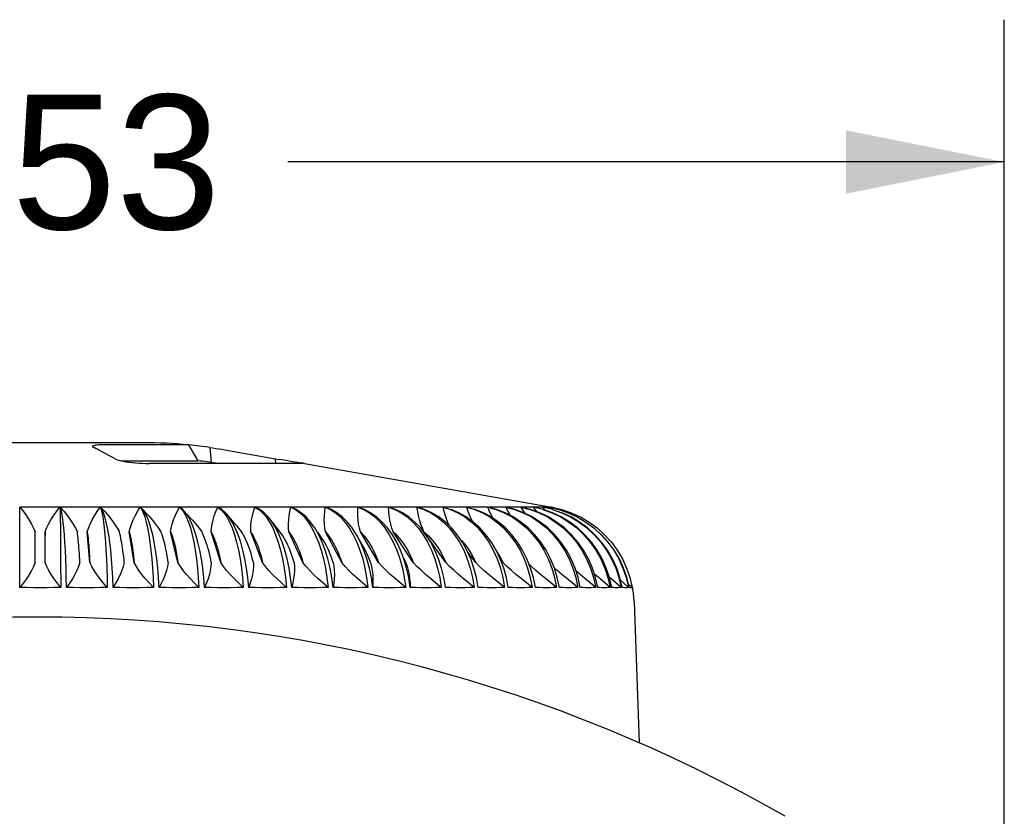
# Model space of a CAD drawing. Header units: inches. Extents: x 0 to 13.8, y 0 to 10.6.
# Tile 4 of 27: x 5.273 to 6.051, y 2.342 to 2.972. Entities that reach past the tile are written whole.
import ezdxf

# ---------------------------------------------------------------- set-up
doc = ezdxf.new("R2010")
doc.units = ezdxf.units.IN
doc.header["$LTSCALE"] = 0.75625
doc.header["$MEASUREMENT"] = 0
doc.layers.get('0').update_dxf_attribs({"linetype": 'CONTINUOUS'})
doc.styles.get("Standard").update_dxf_attribs({"font": 'arial.ttf'})
doc.dimstyles.new('DIMSTYLE_1', dxfattribs={"dimtxt": 0.10625, "dimasz": 0.125, "dimexe": 0.09, "dimexo": 0.07, "dimgap": 0.0425, "dimtad": 0, "dimtih": 1, "dimtoh": 1, "dimzin": 4, "dimdsep": 46, "dimtxsty": 'Standard', "dimblk": '_FILLED', "dimblk1": '_FILLED', "dimblk2": '_FILLED', "dimcen": 0.09, "dimazin": 1, "dimtfac": 1, "dimtofl": 0, "dimtmove": 0, "dimatfit": 3, "dimldrblk": '_FILLED', "dimfxl": 0, "dimtolj": 1, "dimtzin": 4, "dimarcsym": 0})

# ---------------------------------------------------------------- blocks, each defined once
blk = doc.blocks.new('_FILLED')
at = {"color": 0, "linetype": 'ByBlock'}
blk.add_solid([(0, 0), (-1, 0.2), (-1, -0.2)], dxfattribs=at)
blk = doc.blocks.new('*D3')
at = {"color": 2, "linetype": 'Continuous'}
for p, q in [((4.52413, 2.30151), (4.52413, 2.97161)), ((6.05131, 2.28456), (6.05131, 2.97161)), ((4.52413, 2.85911), (5.09023, 2.85911)), ((6.05131, 2.85911), (5.48521, 2.85911))]:
    blk.add_line(p, q, dxfattribs=at)
at = {"color": 2, "linetype": 'Continuous', "xscale": 0.125, "yscale": 0.125, "zscale": 0.125, "rotation": 180}
blk.add_blockref('_FILLED', (4.52413, 2.85911), dxfattribs=at)
at = {"color": 2, "linetype": 'Continuous', "xscale": 0.125, "yscale": 0.125, "zscale": 0.125}
blk.add_blockref('_FILLED', (6.05131, 2.85911), dxfattribs=at)
at = {"color": 2, "linetype": 'Continuous', "insert": (5.28772, 2.91223), "char_height": 0.10625, "width": 0.2887314, "attachment_point": 2, "line_spacing_factor": 0.9}
blk.add_mtext('1.53', dxfattribs=at)

msp = doc.modelspace()

# ---------------------------------------------------------------- linework, layer by layer
at = {"color": 7, "linetype": 'Continuous'}
for p, q in [((5.37139, 2.63713), (5.20406, 2.63713)), ((5.34872, 2.62447), (5.33655, 2.63115)), ((5.40682, 2.63553), (5.34158, 2.63553)), ((5.40699, 2.63551), (5.40681, 2.63553)), ((5.40682, 2.63553), (5.4141, 2.62292)), ((5.41127, 2.63503), (5.40699, 2.63551)), ((5.4235, 2.63345), (5.42455, 2.6215)), ((5.43558, 2.63157), (5.47835, 2.62396)), ((5.3535, 2.62292), (5.4141, 2.62292)), ((5.47577, 2.62082), (5.47545, 2.62447)), ((5.4838, 2.62302), (5.47835, 2.62396)), ((5.48876, 2.62221), (5.4838, 2.62302)), ((5.49293, 2.62155), (5.48876, 2.62221)), ((5.49835, 2.62082), (5.37558, 2.62082)), ((5.49599, 2.62109), (5.49293, 2.62155)), ((5.49705, 2.62094), (5.49599, 2.62109)), ((5.49835, 2.62082), (5.69385, 2.58635)), ((5.27352, 2.58188), (5.27355, 2.58628)), ((5.29327, 2.58635), (5.28549, 2.58635)), ((5.29719, 2.58632), (5.29327, 2.58635)), ((5.32512, 2.58635), (5.31737, 2.58635)), ((5.32902, 2.58632), (5.32512, 2.58635)), ((5.35673, 2.58635), (5.34905, 2.58635)), ((5.3606, 2.58632), (5.35673, 2.58635)), ((5.36642, 2.58279), (5.36853, 2.58628)), ((5.36853, 2.58628), (5.36982, 2.58447)), ((5.36983, 2.58532), (5.36878, 2.58628)), ((5.36982, 2.58447), (5.37107, 2.58188)), ((5.37263, 2.58238), (5.37082, 2.58428)), ((5.38792, 2.58635), (5.38037, 2.58635)), ((5.39173, 2.58632), (5.38792, 2.58635)), ((5.39954, 2.58628), (5.40142, 2.58447)), ((5.40216, 2.58447), (5.39978, 2.58628)), ((5.40142, 2.58447), (5.40326, 2.58188)), ((5.40318, 2.58343), (5.40216, 2.58447)), ((5.40891, 2.57712), (5.40318, 2.58343)), ((5.41849, 2.58635), (5.4111, 2.58635)), ((5.42222, 2.58632), (5.41849, 2.58635)), ((5.42986, 2.58628), (5.43233, 2.58447)), ((5.43304, 2.58447), (5.4301, 2.58628)), ((5.43233, 2.58447), (5.43472, 2.58188)), ((5.44826, 2.58635), (5.44108, 2.58635)), ((5.45188, 2.58632), (5.44826, 2.58635)), ((5.4593, 2.58628), (5.46234, 2.58447)), ((5.47703, 2.58635), (5.47012, 2.58635)), ((5.48053, 2.58632), (5.47703, 2.58635)), ((5.48768, 2.58628), (5.49127, 2.58447)), ((5.50464, 2.58635), (5.49803, 2.58635)), ((5.51437, 2.58284), (5.51483, 2.58628)), ((5.53091, 2.58635), (5.52464, 2.58635)), ((5.55568, 2.58635), (5.54979, 2.58635)), ((5.57043, 2.58447), (5.56496, 2.58628)), ((5.5788, 2.58635), (5.57332, 2.58635)), ((5.59331, 2.58447), (5.58743, 2.58628)), ((5.60013, 2.58635), (5.5951, 2.58635)), ((5.61953, 2.58635), (5.61498, 2.58635)), ((5.63688, 2.58635), (5.63284, 2.58635)), ((5.65015, 2.58447), (5.64326, 2.58628)), ((5.65208, 2.58635), (5.64858, 2.58635)), ((5.66478, 2.58447), (5.65762, 2.58628)), ((5.66503, 2.58635), (5.66208, 2.58635)), ((5.67707, 2.58447), (5.66971, 2.58628)), ((5.68192, 2.58271), (5.67937, 2.58628)), ((5.68697, 2.58447), (5.67944, 2.58628)), ((5.68271, 2.58635), (5.68211, 2.58635)), ((5.6839, 2.58635), (5.68271, 2.58635)), ((5.68861, 2.58389), (5.6867, 2.58628)), ((5.6944, 2.58447), (5.68675, 2.58628)), ((5.6891, 2.58635), (5.6885, 2.58635)), ((5.68969, 2.58635), (5.6891, 2.58635)), ((5.69283, 2.58484), (5.69158, 2.58628)), ((5.69262, 2.58635), (5.69252, 2.58635)), ((5.69281, 2.58635), (5.69272, 2.58635)), ((5.693, 2.58635), (5.69291, 2.58635)), ((5.69317, 2.58633), (5.693, 2.58635)), ((5.69463, 2.58557), (5.69396, 2.58628)), ((5.69425, 2.58447), (5.70183, 2.58188)), ((5.2735, 2.52281), (5.27352, 2.58188)), ((5.30544, 2.57855), (5.30556, 2.5698)), ((5.40326, 2.58188), (5.40501, 2.57855)), ((5.43472, 2.58188), (5.43702, 2.57855)), ((5.44449, 2.57189), (5.43695, 2.58071)), ((5.43702, 2.57855), (5.4392, 2.57451)), ((5.46812, 2.57855), (5.4708, 2.57451)), ((5.47918, 2.56654), (5.47105, 2.5769)), ((5.30556, 2.5698), (5.30574, 2.54531)), ((5.50126, 2.57451), (5.50422, 2.5698)), ((5.50422, 2.5698), (5.50694, 2.56447)), ((5.59439, 2.56447), (5.59022, 2.5698)), ((5.61909, 2.56447), (5.6146, 2.5698)), ((5.6622, 2.56447), (5.65717, 2.5698)), ((5.72696, 2.56979), (5.7328, 2.56446)), ((5.72964, 2.5698), (5.73553, 2.56447)), ((5.28563, 2.54242), (5.28553, 2.56665)), ((5.2935, 2.54242), (5.2934, 2.56665)), ((5.2934, 2.56665), (5.29342, 2.56354)), ((5.32879, 2.54242), (5.32679, 2.56665)), ((5.36383, 2.54242), (5.35994, 2.56665)), ((5.3984, 2.54242), (5.39264, 2.56665)), ((5.43228, 2.54242), (5.4247, 2.56665)), ((5.46528, 2.54242), (5.45591, 2.56665)), ((5.48022, 2.56515), (5.47918, 2.56654)), ((5.49718, 2.54242), (5.48609, 2.56665)), ((5.52779, 2.54242), (5.51504, 2.56665)), ((5.53693, 2.56447), (5.53976, 2.55857)), ((5.54462, 2.55563), (5.5395, 2.56446)), ((5.55691, 2.54242), (5.54259, 2.56665)), ((5.58438, 2.54242), (5.56857, 2.56665)), ((5.56857, 2.56665), (5.57018, 2.56515)), ((5.59282, 2.56665), (5.59457, 2.56515)), ((5.59457, 2.56515), (5.59627, 2.56354)), ((5.61002, 2.54242), (5.59458, 2.56418)), ((5.73314, 2.56447), (5.73026, 2.56708)), ((5.57137, 2.55216), (5.57377, 2.54531)), ((5.30574, 2.54531), (5.30579, 2.52281)), ((5.63368, 2.54242), (5.62737, 2.55069)), ((5.6552, 2.54242), (5.65334, 2.54471)), ((5.75547, 2.53056), (5.75728, 2.52281)), ((5.6098, 2.52281), (5.60928, 2.52637)), ((5.75728, 2.52281), (5.75419, 2.52573)), ((5.75744, 2.52281), (5.7573, 2.52338)), ((5.75886, 2.51155), (5.76276, 2.39992))]:
    msp.add_line(p, q, dxfattribs=at)
for points in [[(5.34158, 2.63553), (5.33951, 2.63552), (5.33766, 2.63547), (5.33601, 2.6354), (5.33458, 2.6353), (5.33336, 2.63518), (5.33237, 2.63502), (5.33159, 2.63483), (5.33106, 2.63461), (5.33081, 2.63437), (5.33085, 2.63411)], [(5.33085, 2.63411), (5.33119, 2.6338), (5.33184, 2.63345)], [(5.33655, 2.63115), (5.33577, 2.63157), (5.33499, 2.63198), (5.33421, 2.63237), (5.33342, 2.63274), (5.33263, 2.6331), (5.33184, 2.63345)], [(5.4235, 2.63345), (5.42052, 2.63386), (5.41781, 2.63422), (5.41536, 2.63453), (5.41127, 2.63503)], [(5.4235, 2.63345), (5.42592, 2.63311), (5.42834, 2.63275), (5.43075, 2.63237), (5.43317, 2.63198), (5.43558, 2.63157)], [(5.34872, 2.62447), (5.34988, 2.62396), (5.35131, 2.62348), (5.35304, 2.62302), (5.35505, 2.6226), (5.35732, 2.6222), (5.35977, 2.62185), (5.36232, 2.62154), (5.36496, 2.62129), (5.36767, 2.62109), (5.37038, 2.62094), (5.37301, 2.62085), (5.37558, 2.62082)], [(5.27761, 2.58632), (5.27559, 2.58631), (5.27355, 2.58628)], [(5.27355, 2.58628), (5.27632, 2.58273), (5.27876, 2.5793), (5.28089, 2.576), (5.28272, 2.5728), (5.28426, 2.56968), (5.28553, 2.56665)], [(5.28549, 2.58635), (5.28158, 2.58632), (5.27761, 2.58632)], [(5.2934, 2.56665), (5.29467, 2.56975), (5.29622, 2.5729), (5.29803, 2.57611), (5.30013, 2.5794), (5.30253, 2.58279), (5.30521, 2.58628)], [(5.30521, 2.58628), (5.30317, 2.58631), (5.30115, 2.58632), (5.29719, 2.58632)], [(5.30521, 2.58628), (5.3053, 2.58447), (5.30537, 2.58188), (5.30544, 2.57855)], [(5.30951, 2.58632), (5.3075, 2.58631), (5.30547, 2.58628)], [(5.30869, 2.56447), (5.30823, 2.5698), (5.30773, 2.57451), (5.30719, 2.57855), (5.30664, 2.58188), (5.30606, 2.58447), (5.30547, 2.58628)], [(5.30547, 2.58628), (5.30851, 2.58272), (5.31122, 2.57929), (5.31359, 2.57599), (5.31566, 2.5728), (5.31744, 2.56969), (5.31894, 2.56665)], [(5.31737, 2.58635), (5.31346, 2.58632), (5.30951, 2.58632)], [(5.32679, 2.56665), (5.32782, 2.56975), (5.32911, 2.57291), (5.33067, 2.57612), (5.3325, 2.5794), (5.33462, 2.58279), (5.33702, 2.58628)], [(5.33702, 2.58628), (5.33499, 2.58631), (5.33297, 2.58632), (5.32902, 2.58632)], [(5.33702, 2.58628), (5.33771, 2.58447), (5.33838, 2.58188), (5.33902, 2.57855), (5.33961, 2.57451), (5.34017, 2.5698), (5.34068, 2.56447)], [(5.34128, 2.58632), (5.33929, 2.58631), (5.33728, 2.58628)], [(5.34375, 2.56447), (5.34282, 2.5698), (5.34182, 2.57451), (5.34076, 2.57855), (5.33964, 2.58188), (5.33847, 2.58447), (5.33728, 2.58628)], [(5.33728, 2.58628), (5.34056, 2.58273), (5.34351, 2.5793), (5.34612, 2.576), (5.34843, 2.5728), (5.35045, 2.56968), (5.35217, 2.56665)], [(5.34905, 2.58635), (5.34519, 2.58632), (5.34128, 2.58632)], [(5.35994, 2.56665), (5.36071, 2.56974), (5.36174, 2.57289), (5.36303, 2.57611), (5.36459, 2.5794), (5.36642, 2.58279)], [(5.36853, 2.58628), (5.36651, 2.58631), (5.36452, 2.58632), (5.3606, 2.58632)], [(5.37271, 2.58632), (5.37076, 2.58631), (5.36878, 2.58628)], [(5.37846, 2.56447), (5.37708, 2.5698), (5.37559, 2.57451), (5.37399, 2.57855), (5.37232, 2.58188), (5.37057, 2.58447), (5.36983, 2.58532)], [(5.38037, 2.58635), (5.37657, 2.58632), (5.37271, 2.58632)], [(5.39954, 2.58628), (5.39755, 2.58631), (5.39558, 2.58632), (5.39173, 2.58632)], [(5.39264, 2.56665), (5.39315, 2.56973), (5.39391, 2.57288), (5.39493, 2.5761), (5.39621, 2.57941), (5.39774, 2.5828), (5.39954, 2.58628)], [(5.40362, 2.58632), (5.40171, 2.58631), (5.39978, 2.58628)], [(5.41262, 2.56447), (5.41079, 2.5698), (5.40881, 2.57451), (5.4067, 2.57855), (5.40447, 2.58188), (5.40318, 2.58343)], [(5.4111, 2.58635), (5.40739, 2.58632), (5.40362, 2.58632)], [(5.42986, 2.58628), (5.42791, 2.58631), (5.42599, 2.58632), (5.42222, 2.58632)], [(5.4247, 2.56665), (5.42495, 2.56973), (5.42544, 2.57289), (5.42618, 2.57611), (5.42716, 2.5794), (5.42838, 2.5828), (5.42986, 2.58628)], [(5.43382, 2.58632), (5.43197, 2.58631), (5.4301, 2.58628)], [(5.43697, 2.58071), (5.43591, 2.58188), (5.43304, 2.58447)], [(5.44108, 2.58635), (5.43748, 2.58632), (5.43382, 2.58632)], [(5.4593, 2.58628), (5.45741, 2.58631), (5.45554, 2.58632), (5.45188, 2.58632)], [(5.45591, 2.56665), (5.4559, 2.56973), (5.45612, 2.57288), (5.45656, 2.5761), (5.45724, 2.57941), (5.45816, 2.5828), (5.4593, 2.58628)], [(5.46312, 2.58632), (5.46133, 2.58631), (5.45953, 2.58628)], [(5.47106, 2.5769), (5.46971, 2.57855), (5.46643, 2.58188), (5.46303, 2.58447), (5.45953, 2.58628)], [(5.46234, 2.58447), (5.46529, 2.58188), (5.46812, 2.57855)], [(5.47012, 2.58635), (5.46665, 2.58632), (5.46312, 2.58632)], [(5.48768, 2.58628), (5.48586, 2.58631), (5.48405, 2.58632), (5.48053, 2.58632)], [(5.48609, 2.56665), (5.48581, 2.56973), (5.48575, 2.57289), (5.48591, 2.5761), (5.48629, 2.5794), (5.48688, 2.5828), (5.48768, 2.58628)], [(5.49133, 2.58632), (5.48963, 2.58631), (5.48791, 2.58628)], [(5.50536, 2.57159), (5.5032, 2.57451), (5.49962, 2.57855), (5.49586, 2.58188), (5.49194, 2.58447), (5.48791, 2.58628)], [(5.49127, 2.58447), (5.49476, 2.58188), (5.4981, 2.57855), (5.50126, 2.57451)], [(5.49803, 2.58635), (5.49637, 2.58633), (5.49471, 2.58632), (5.49133, 2.58632)], [(5.50798, 2.58632), (5.50631, 2.58633), (5.50464, 2.58635)], [(5.51483, 2.58628), (5.51308, 2.58631), (5.51136, 2.58632), (5.50798, 2.58632)], [(5.51504, 2.56665), (5.51451, 2.56969), (5.51418, 2.57283), (5.51404, 2.5761), (5.51411, 2.57945), (5.51437, 2.58284)], [(5.51483, 2.58628), (5.51895, 2.58447), (5.52295, 2.58188), (5.52678, 2.57855), (5.53041, 2.57451), (5.53381, 2.5698), (5.53693, 2.56447)], [(5.51829, 2.58632), (5.51668, 2.58631), (5.51505, 2.58628)], [(5.5395, 2.56446), (5.53603, 2.5698), (5.53226, 2.57451), (5.52824, 2.57855), (5.524, 2.58188), (5.51959, 2.58447), (5.51505, 2.58628)], [(5.52464, 2.58635), (5.52307, 2.58633), (5.52149, 2.58632), (5.51829, 2.58632)], [(5.53409, 2.58632), (5.53249, 2.58633), (5.53091, 2.58635)], [(5.54058, 2.58628), (5.53892, 2.58631), (5.53729, 2.58632), (5.53409, 2.58632)], [(5.54259, 2.56665), (5.5418, 2.56973), (5.54119, 2.57289), (5.54077, 2.5761), (5.54053, 2.5794), (5.54047, 2.5828), (5.54058, 2.58628)], [(5.54058, 2.58628), (5.5452, 2.58447), (5.54969, 2.58188), (5.55399, 2.57855), (5.55807, 2.57451), (5.56188, 2.5698), (5.56539, 2.56447)], [(5.54383, 2.58632), (5.54231, 2.58631), (5.54079, 2.58628)], [(5.56781, 2.56447), (5.56397, 2.5698), (5.55981, 2.57451), (5.55536, 2.57855), (5.55068, 2.58188), (5.5458, 2.58447), (5.54079, 2.58628)], [(5.54979, 2.58635), (5.54832, 2.58633), (5.54684, 2.58632), (5.54383, 2.58632)], [(5.55867, 2.58632), (5.55717, 2.58633), (5.55568, 2.58635)], [(5.56478, 2.58628), (5.56321, 2.58631), (5.56167, 2.58632), (5.55867, 2.58632)], [(5.56857, 2.56665), (5.56753, 2.56975), (5.56665, 2.5729), (5.56594, 2.57612), (5.56539, 2.5794), (5.565, 2.5828), (5.56478, 2.58628)], [(5.56478, 2.58628), (5.56987, 2.58447), (5.57481, 2.58188), (5.57956, 2.57855), (5.58406, 2.57451), (5.58826, 2.5698), (5.59213, 2.56447)], [(5.56779, 2.58632), (5.56638, 2.58631), (5.56496, 2.58628)], [(5.57332, 2.58635), (5.57196, 2.58633), (5.57059, 2.58632), (5.56779, 2.58632)], [(5.59022, 2.5698), (5.58568, 2.57451), (5.58084, 2.57855), (5.57574, 2.58188), (5.57043, 2.58447)], [(5.58158, 2.58632), (5.58019, 2.58633), (5.5788, 2.58635)], [(5.58726, 2.58628), (5.58581, 2.58631), (5.58437, 2.58632), (5.58158, 2.58632)], [(5.59282, 2.56665), (5.59153, 2.56975), (5.59038, 2.5729), (5.58939, 2.57611), (5.58854, 2.5794), (5.58783, 2.5828), (5.58726, 2.58628)], [(5.58726, 2.58628), (5.5928, 2.58447), (5.59817, 2.58188), (5.60333, 2.57855), (5.60822, 2.57451), (5.61279, 2.5698), (5.61699, 2.56447)], [(5.59002, 2.58632), (5.58873, 2.58631), (5.58743, 2.58628)], [(5.5951, 2.58635), (5.59385, 2.58633), (5.59259, 2.58632), (5.59002, 2.58632)], [(5.6146, 2.5698), (5.60972, 2.57451), (5.60451, 2.57855), (5.59903, 2.58188), (5.59331, 2.58447)], [(5.60268, 2.58632), (5.6014, 2.58633), (5.60013, 2.58635)], [(5.6079, 2.58628), (5.60656, 2.58631), (5.60524, 2.58632), (5.60268, 2.58632)], [(5.61291, 2.57143), (5.61226, 2.5729), (5.61099, 2.57611), (5.60984, 2.5794), (5.60881, 2.5828), (5.6079, 2.58628)], [(5.6079, 2.58628), (5.61384, 2.58447), (5.61961, 2.58188), (5.62515, 2.57855), (5.6304, 2.57451), (5.63531, 2.5698), (5.63983, 2.56447)], [(5.61039, 2.58632), (5.60923, 2.58631), (5.60806, 2.58628)], [(5.61498, 2.58635), (5.61385, 2.58633), (5.61271, 2.58632), (5.61039, 2.58632)], [(5.64174, 2.56447), (5.63696, 2.5698), (5.63177, 2.57451), (5.62623, 2.57855), (5.62039, 2.58188), (5.61431, 2.58447)], [(5.62184, 2.58632), (5.62068, 2.58633), (5.61953, 2.58635)], [(5.62656, 2.58628), (5.62535, 2.58631), (5.62416, 2.58632), (5.62184, 2.58632)], [(5.63113, 2.57498), (5.63059, 2.57611), (5.62916, 2.5794), (5.62781, 2.58279), (5.62656, 2.58628)], [(5.62656, 2.58628), (5.63288, 2.58447), (5.63901, 2.58188), (5.64489, 2.57855), (5.65047, 2.57451), (5.65569, 2.5698), (5.66049, 2.56447)], [(5.62877, 2.58632), (5.62774, 2.58631), (5.6267, 2.58628)], [(5.63284, 2.58635), (5.63184, 2.58633), (5.63083, 2.58632), (5.62877, 2.58632)], [(5.65717, 2.5698), (5.6517, 2.57451), (5.64586, 2.57855), (5.63971, 2.58188), (5.6333, 2.58447), (5.63237, 2.58472)], [(5.63893, 2.58632), (5.63791, 2.58633), (5.63688, 2.58635)], [(5.64314, 2.58628), (5.64205, 2.58631), (5.64099, 2.58632), (5.63893, 2.58632)], [(5.64734, 2.57754), (5.64636, 2.57941), (5.64471, 2.5828), (5.64314, 2.58628)], [(5.64314, 2.58628), (5.64978, 2.58447), (5.65624, 2.58188), (5.66243, 2.57855), (5.66831, 2.57451), (5.6738, 2.5698), (5.67886, 2.56447)], [(5.64505, 2.58632), (5.64416, 2.58631), (5.64326, 2.58628)], [(5.64858, 2.58635), (5.64771, 2.58633), (5.64684, 2.58632), (5.64505, 2.58632)], [(5.68036, 2.56447), (5.6751, 2.5698), (5.66939, 2.57451), (5.66329, 2.57855), (5.65685, 2.58188), (5.65015, 2.58447)], [(5.65387, 2.58632), (5.65297, 2.58633), (5.65208, 2.58635)], [(5.65752, 2.58628), (5.65658, 2.58631), (5.65565, 2.58632), (5.65387, 2.58632)], [(5.66124, 2.57962), (5.65941, 2.5828), (5.65752, 2.58628)], [(5.65752, 2.58628), (5.66446, 2.58447), (5.6712, 2.58188), (5.67767, 2.57855), (5.6838, 2.57451), (5.68954, 2.5698), (5.69482, 2.56447)], [(5.65912, 2.58632), (5.65837, 2.58631), (5.65762, 2.58628)], [(5.66208, 2.58635), (5.66136, 2.58633), (5.66063, 2.58632), (5.65912, 2.58632)], [(5.6961, 2.56447), (5.69065, 2.5698), (5.68472, 2.57451), (5.67839, 2.57855), (5.67172, 2.58188), (5.66478, 2.58447)], [(5.66654, 2.58632), (5.66579, 2.58633), (5.66503, 2.58635)], [(5.66962, 2.58628), (5.66882, 2.58631), (5.66805, 2.58632), (5.66654, 2.58632)], [(5.67276, 2.58136), (5.67182, 2.5828), (5.66962, 2.58628)], [(5.66962, 2.58628), (5.67681, 2.58447), (5.68379, 2.58188), (5.69049, 2.57855), (5.69685, 2.57451), (5.70279, 2.5698), (5.70826, 2.56447)], [(5.67091, 2.58632), (5.67031, 2.58631), (5.66971, 2.58628)], [(5.67329, 2.58635), (5.67271, 2.58633), (5.67212, 2.58632), (5.67091, 2.58632)], [(5.67566, 2.58635), (5.67368, 2.58635), (5.67329, 2.58635)], [(5.67688, 2.58632), (5.67627, 2.58633), (5.67566, 2.58635)], [(5.67937, 2.58628), (5.67872, 2.58631), (5.67809, 2.58632), (5.67688, 2.58632)], [(5.70932, 2.56447), (5.70371, 2.5698), (5.69761, 2.57451), (5.69109, 2.57855), (5.68422, 2.58188), (5.67707, 2.58447)], [(5.68033, 2.58632), (5.67988, 2.58631), (5.67944, 2.58628)], [(5.68211, 2.58635), (5.68168, 2.58633), (5.68124, 2.58632), (5.68033, 2.58632)], [(5.68482, 2.58632), (5.68436, 2.58633), (5.6839, 2.58635)], [(5.6867, 2.58628), (5.68621, 2.58631), (5.68573, 2.58632), (5.68482, 2.58632)], [(5.6885, 2.58635), (5.68822, 2.58633), (5.68794, 2.58632), (5.68763, 2.58632), (5.68733, 2.58632), (5.68704, 2.58631), (5.68675, 2.58628)], [(5.68676, 2.58447), (5.69394, 2.58188), (5.70083, 2.57855), (5.70737, 2.57451), (5.71349, 2.5698), (5.71911, 2.56447)], [(5.71994, 2.56447), (5.7142, 2.5698), (5.70797, 2.57451), (5.7013, 2.57855), (5.69428, 2.58188), (5.68697, 2.58447)], [(5.69158, 2.58628), (5.69124, 2.58631), (5.69092, 2.58632), (5.69061, 2.58632), (5.69031, 2.58632), (5.69, 2.58633), (5.68969, 2.58635)], [(5.69161, 2.58628), (5.69924, 2.58447), (5.70669, 2.58188), (5.71384, 2.57855), (5.72062, 2.57451), (5.72696, 2.56979)], [(5.69396, 2.58628), (5.69378, 2.58631), (5.69362, 2.58632), (5.69347, 2.58632), (5.69332, 2.58632), (5.69317, 2.58633)], [(5.69396, 2.58628), (5.70169, 2.58447), (5.7092, 2.58188), (5.71641, 2.57855), (5.72324, 2.57451), (5.72964, 2.5698)], [(5.37107, 2.58188), (5.37227, 2.57855), (5.37341, 2.57451), (5.37446, 2.5698), (5.37543, 2.56447)], [(5.37263, 2.58238), (5.37545, 2.57932), (5.37829, 2.57602), (5.38082, 2.57282), (5.38305, 2.56969), (5.385, 2.56665)], [(5.40501, 2.57855), (5.40667, 2.57451), (5.40822, 2.5698), (5.40964, 2.56447)], [(5.40892, 2.57713), (5.40989, 2.57604), (5.41264, 2.57282), (5.41508, 2.56969), (5.41722, 2.56665)], [(5.446, 2.56447), (5.44374, 2.5698), (5.44128, 2.57451), (5.43867, 2.57855), (5.43697, 2.58071)], [(5.47841, 2.56447), (5.47572, 2.5698), (5.47281, 2.57451), (5.47106, 2.5769)], [(5.70159, 2.58188), (5.70863, 2.57855), (5.71531, 2.57451), (5.72156, 2.5698), (5.7273, 2.56447)], [(5.7279, 2.56447), (5.72207, 2.5698), (5.71573, 2.57451), (5.70897, 2.57855), (5.70183, 2.58188)], [(5.4392, 2.57451), (5.44123, 2.5698), (5.4431, 2.56447)], [(5.4445, 2.57189), (5.44632, 2.56969), (5.44865, 2.56665)], [(5.4708, 2.57451), (5.4733, 2.5698), (5.4756, 2.56447)], [(5.50964, 2.56447), (5.50655, 2.5698), (5.50536, 2.57159)], [(5.31039, 2.52281), (5.31024, 2.53056), (5.31004, 2.53808), (5.30978, 2.54531), (5.30946, 2.55216), (5.3091, 2.55857), (5.30869, 2.56447)], [(5.32007, 2.55612), (5.3199, 2.55812), (5.31972, 2.56002), (5.31954, 2.56183), (5.31935, 2.56354), (5.31915, 2.56515), (5.31894, 2.56665)], [(5.32679, 2.56665), (5.32699, 2.56515), (5.32719, 2.56354), (5.32738, 2.56183), (5.32757, 2.56002), (5.32775, 2.55812), (5.32792, 2.55612)], [(5.34068, 2.56447), (5.34115, 2.55857), (5.34157, 2.55216), (5.34192, 2.54531), (5.34221, 2.53808), (5.34243, 2.53056), (5.34258, 2.52281)], [(5.34715, 2.52281), (5.34686, 2.53056), (5.34645, 2.53808), (5.34593, 2.54531), (5.3453, 2.55216), (5.34458, 2.55857), (5.34375, 2.56447)], [(5.35437, 2.55612), (5.35403, 2.55812), (5.35368, 2.56002), (5.35332, 2.56183), (5.35295, 2.56354), (5.35256, 2.56515), (5.35217, 2.56665)], [(5.35994, 2.56665), (5.36034, 2.56515), (5.36072, 2.56354), (5.36109, 2.56183), (5.36145, 2.56002), (5.3618, 2.55812), (5.36214, 2.55612)], [(5.37543, 2.56447), (5.37632, 2.55857), (5.3771, 2.55216), (5.37777, 2.54531), (5.37832, 2.53808), (5.37874, 2.53056), (5.37903, 2.52281)], [(5.38354, 2.52281), (5.38311, 2.53056), (5.38251, 2.53808), (5.38173, 2.54531), (5.38079, 2.55216), (5.3797, 2.55857), (5.37846, 2.56447)], [(5.38825, 2.55612), (5.38775, 2.55812), (5.38724, 2.56002), (5.3867, 2.56183), (5.38615, 2.56354), (5.38558, 2.56515), (5.385, 2.56665)], [(5.39264, 2.56665), (5.39323, 2.56515), (5.3938, 2.56354), (5.39435, 2.56183), (5.39488, 2.56002), (5.3954, 2.55812), (5.39589, 2.55612)], [(5.40964, 2.56447), (5.41094, 2.55857), (5.41208, 2.55216), (5.41306, 2.54531), (5.41386, 2.53808), (5.41448, 2.53056), (5.41491, 2.52281)], [(5.41934, 2.52281), (5.41878, 2.53056), (5.41798, 2.53808), (5.41695, 2.54531), (5.4157, 2.55216), (5.41425, 2.55857), (5.41262, 2.56447)], [(5.42151, 2.55612), (5.42085, 2.55812), (5.42017, 2.56002), (5.41947, 2.56183), (5.41874, 2.56354), (5.41799, 2.56515), (5.41722, 2.56665)], [(5.4247, 2.56665), (5.42547, 2.56515), (5.42622, 2.56354), (5.42695, 2.56183), (5.42765, 2.56002), (5.42833, 2.55812), (5.42898, 2.55612)], [(5.4431, 2.56447), (5.4448, 2.55857), (5.4463, 2.55216), (5.44758, 2.54531), (5.44863, 2.53808), (5.44945, 2.53056), (5.45002, 2.52281)], [(5.45433, 2.52281), (5.45363, 2.53056), (5.45264, 2.53808), (5.45137, 2.54531), (5.44982, 2.55216), (5.44803, 2.55857), (5.446, 2.56447)], [(5.45394, 2.55612), (5.45313, 2.55812), (5.4523, 2.56002), (5.45143, 2.56183), (5.45053, 2.56354), (5.4496, 2.56515), (5.44865, 2.56665)], [(5.45591, 2.56665), (5.45687, 2.56515), (5.45779, 2.56354), (5.45869, 2.56183), (5.45956, 2.56002), (5.4604, 2.55812), (5.4612, 2.55612)], [(5.4756, 2.56447), (5.47769, 2.55857), (5.47953, 2.55216), (5.48111, 2.54531), (5.48241, 2.53808), (5.48342, 2.53056), (5.48412, 2.52281)], [(5.48829, 2.52281), (5.48747, 2.53056), (5.48629, 2.53808), (5.48478, 2.54531), (5.48295, 2.55216), (5.48082, 2.55857), (5.47841, 2.56447)], [(5.48535, 2.55612), (5.4844, 2.55812), (5.48341, 2.56002), (5.48238, 2.56183), (5.48131, 2.56354), (5.48022, 2.56515)], [(5.48609, 2.56665), (5.48722, 2.56515), (5.48831, 2.56354), (5.48938, 2.56183), (5.49041, 2.56002), (5.4914, 2.55812), (5.49235, 2.55612)], [(5.50694, 2.56447), (5.50941, 2.55857), (5.51159, 2.55216), (5.51346, 2.54531), (5.51499, 2.53808), (5.51618, 2.53056), (5.51701, 2.52281)], [(5.51554, 2.55612), (5.51445, 2.55812), (5.51331, 2.56002), (5.51212, 2.56183), (5.50884, 2.56656)], [(5.52102, 2.52281), (5.52007, 2.53056), (5.51871, 2.53808), (5.51698, 2.54531), (5.51487, 2.55216), (5.51241, 2.55857), (5.50964, 2.56447)], [(5.51504, 2.56665), (5.51634, 2.56515), (5.5176, 2.56354), (5.51882, 2.56183), (5.52, 2.56002), (5.52114, 2.55812), (5.52224, 2.55612)], [(5.5523, 2.52281), (5.55124, 2.53056), (5.54972, 2.53808), (5.54776, 2.5453), (5.54539, 2.55215), (5.54263, 2.55856), (5.53972, 2.56408)], [(5.54259, 2.56665), (5.54405, 2.56515), (5.54547, 2.56354), (5.54684, 2.56183), (5.54817, 2.56002), (5.54945, 2.55812), (5.55068, 2.55612)], [(5.56539, 2.56447), (5.56856, 2.55857), (5.57137, 2.55216)], [(5.57433, 2.55213), (5.57126, 2.55857), (5.56781, 2.56447)], [(5.57018, 2.56515), (5.57174, 2.56354), (5.57326, 2.56183), (5.57473, 2.56002), (5.57614, 2.55812), (5.5775, 2.55612)], [(5.59213, 2.56447), (5.59563, 2.55857), (5.59873, 2.55216), (5.60138, 2.54531), (5.60356, 2.53808), (5.60525, 2.53056), (5.60643, 2.52281)], [(5.60928, 2.52637), (5.60852, 2.53056), (5.60669, 2.53808), (5.60434, 2.54531), (5.60148, 2.55216), (5.59816, 2.55857), (5.59439, 2.56447)], [(5.59627, 2.56354), (5.59792, 2.56183), (5.59952, 2.56002), (5.60106, 2.55812), (5.60254, 2.55612)], [(5.61699, 2.56447), (5.6208, 2.55857), (5.62417, 2.55216), (5.62705, 2.54531), (5.62942, 2.53808), (5.63126, 2.53056), (5.63254, 2.52281)], [(5.63566, 2.52281), (5.63428, 2.53056), (5.63231, 2.53808), (5.62978, 2.54531), (5.62671, 2.55216), (5.62313, 2.55857), (5.61909, 2.56447)], [(5.62149, 2.56097), (5.62239, 2.56002), (5.62404, 2.55812), (5.62563, 2.55612)], [(5.63983, 2.56447), (5.64392, 2.55857), (5.64753, 2.55216), (5.65063, 2.54531), (5.65317, 2.53808), (5.65515, 2.53056), (5.65653, 2.52281)], [(5.65937, 2.52281), (5.6579, 2.53056), (5.65581, 2.53808), (5.65312, 2.54531), (5.64985, 2.55216), (5.64604, 2.55857), (5.64174, 2.56447)], [(5.66049, 2.56447), (5.66484, 2.55857), (5.66868, 2.55216), (5.67197, 2.54531), (5.67468, 2.53808), (5.67677, 2.53056), (5.67824, 2.52281)], [(5.68079, 2.52281), (5.67924, 2.53056), (5.67704, 2.53808), (5.6742, 2.54531), (5.67076, 2.55216), (5.66674, 2.55857), (5.6622, 2.56447)], [(5.67886, 2.56447), (5.68344, 2.55857), (5.68748, 2.55216), (5.69094, 2.54531), (5.69379, 2.53808), (5.696, 2.53056), (5.69755, 2.52281)], [(5.69978, 2.52281), (5.69817, 2.53056), (5.69587, 2.53808), (5.6929, 2.54531), (5.6893, 2.55216), (5.68511, 2.55857), (5.68036, 2.56447)], [(5.69482, 2.56447), (5.69959, 2.55857), (5.70381, 2.55216), (5.70742, 2.54531), (5.7104, 2.53808), (5.71271, 2.53056), (5.71433, 2.52281)], [(5.71624, 2.52281), (5.71456, 2.53056), (5.71218, 2.53808), (5.7091, 2.54531), (5.70537, 2.55216), (5.70102, 2.55857), (5.6961, 2.56447)], [(5.70826, 2.56447), (5.71321, 2.55857), (5.71758, 2.55216), (5.72132, 2.54531), (5.72441, 2.53808), (5.7268, 2.53056), (5.72847, 2.52281)], [(5.73005, 2.52281), (5.72833, 2.53056), (5.72587, 2.53808), (5.72271, 2.54531), (5.71887, 2.55216), (5.71439, 2.55857), (5.70932, 2.56447)], [(5.71911, 2.56447), (5.7242, 2.55857), (5.72869, 2.55216), (5.73255, 2.54531), (5.73572, 2.53808), (5.73818, 2.53056), (5.73991, 2.52281)], [(5.74114, 2.52281), (5.73938, 2.53056), (5.73687, 2.53808), (5.73363, 2.54531), (5.7297, 2.55216), (5.72512, 2.55857), (5.71994, 2.56447)], [(5.7273, 2.56447), (5.7325, 2.55857), (5.73709, 2.55216), (5.74103, 2.54531), (5.74427, 2.53808), (5.74679, 2.53056), (5.74855, 2.52281)], [(5.74943, 2.52281), (5.74764, 2.53056), (5.74509, 2.53808), (5.7418, 2.54531), (5.73781, 2.55216), (5.73316, 2.55857), (5.7279, 2.56447)], [(5.7328, 2.56446), (5.73807, 2.55856), (5.74273, 2.55215), (5.74672, 2.5453), (5.75001, 2.53808), (5.75256, 2.53056), (5.75435, 2.52281)], [(5.75487, 2.52281), (5.75307, 2.53056), (5.75049, 2.53808), (5.74718, 2.54531), (5.74315, 2.55216), (5.73845, 2.55857), (5.73314, 2.56447)], [(5.73553, 2.56447), (5.74085, 2.55857), (5.74555, 2.55216), (5.74958, 2.54531), (5.75289, 2.53808), (5.75547, 2.53056)], [(5.32094, 2.54242), (5.32082, 2.54489), (5.32069, 2.54729), (5.32055, 2.54961), (5.3204, 2.55186), (5.32024, 2.55403), (5.32007, 2.55612)], [(5.32792, 2.55612), (5.32809, 2.55403), (5.32824, 2.55186), (5.32839, 2.54961), (5.32853, 2.54729), (5.32867, 2.54489), (5.32879, 2.54242)], [(5.35606, 2.54242), (5.35581, 2.54489), (5.35556, 2.54729), (5.35528, 2.54961), (5.35499, 2.55186), (5.35469, 2.55403), (5.35437, 2.55612)], [(5.36214, 2.55612), (5.36246, 2.55403), (5.36276, 2.55186), (5.36305, 2.54961), (5.36333, 2.54729), (5.36359, 2.54489), (5.36383, 2.54242)], [(5.39075, 2.54242), (5.39039, 2.54489), (5.39001, 2.54729), (5.3896, 2.54961), (5.38917, 2.55186), (5.38872, 2.55403), (5.38825, 2.55612)], [(5.39589, 2.55612), (5.39637, 2.55403), (5.39682, 2.55186), (5.39725, 2.54961), (5.39766, 2.54729), (5.39804, 2.54489), (5.3984, 2.54242)], [(5.4248, 2.54242), (5.42433, 2.54489), (5.42383, 2.54729), (5.42329, 2.54961), (5.42273, 2.55186), (5.42213, 2.55403), (5.42151, 2.55612)], [(5.42898, 2.55612), (5.42961, 2.55403), (5.43021, 2.55186), (5.43077, 2.54961), (5.43131, 2.54729), (5.43181, 2.54489), (5.43228, 2.54242)], [(5.45801, 2.54242), (5.45743, 2.54489), (5.45681, 2.54729), (5.45615, 2.54961), (5.45545, 2.55186), (5.45471, 2.55403), (5.45394, 2.55612)], [(5.4612, 2.55612), (5.46198, 2.55403), (5.46271, 2.55186), (5.46341, 2.54961), (5.46407, 2.54729), (5.4647, 2.54489), (5.46528, 2.54242)], [(5.49018, 2.54242), (5.48949, 2.54489), (5.48875, 2.54729), (5.48797, 2.54961), (5.48714, 2.55186), (5.48627, 2.55403), (5.48535, 2.55612)], [(5.49235, 2.55612), (5.49327, 2.55403), (5.49414, 2.55186), (5.49497, 2.54961), (5.49575, 2.54729), (5.49649, 2.54489), (5.49718, 2.54242)], [(5.52109, 2.54242), (5.5203, 2.54489), (5.51945, 2.54729), (5.51855, 2.54961), (5.5176, 2.55186), (5.5166, 2.55403), (5.51554, 2.55612)], [(5.52224, 2.55612), (5.52329, 2.55403), (5.52429, 2.55186), (5.52525, 2.54961), (5.52615, 2.54729), (5.52699, 2.54489), (5.52779, 2.54242)], [(5.53976, 2.55857), (5.54226, 2.55216), (5.54441, 2.54531), (5.54617, 2.53808), (5.54753, 2.53056), (5.54848, 2.52281)], [(5.55056, 2.54242), (5.54967, 2.54489), (5.54872, 2.54728), (5.54771, 2.54961), (5.54664, 2.55186), (5.54552, 2.55403), (5.54462, 2.55563)], [(5.55068, 2.55612), (5.55187, 2.55403), (5.55299, 2.55186), (5.55406, 2.54961), (5.55507, 2.54729), (5.55602, 2.54489), (5.55691, 2.54242)], [(5.58196, 2.52281), (5.58078, 2.53056), (5.5791, 2.53808), (5.57694, 2.54531), (5.57433, 2.55213)], [(5.5775, 2.55612), (5.57881, 2.55403), (5.58005, 2.55186), (5.58123, 2.54961), (5.58235, 2.54729), (5.5834, 2.54489), (5.58438, 2.54242)], [(5.60254, 2.55612), (5.60396, 2.55403), (5.60531, 2.55186), (5.6066, 2.54961), (5.60781, 2.54729), (5.60895, 2.54489), (5.61002, 2.54242)], [(5.62563, 2.55612), (5.62716, 2.55403), (5.62861, 2.55186), (5.62999, 2.54961), (5.6313, 2.54729), (5.63253, 2.54489), (5.63368, 2.54242)], [(5.57377, 2.54531), (5.57575, 2.53808), (5.57728, 2.53056), (5.57835, 2.52281)], [(5.57842, 2.54242), (5.57743, 2.54489), (5.57718, 2.54549)], [(5.65048, 2.55083), (5.65128, 2.54961), (5.65267, 2.54729), (5.65397, 2.54489), (5.6552, 2.54242)], [(5.28563, 2.54242), (5.28434, 2.53933), (5.28276, 2.53617), (5.2809, 2.53297), (5.27875, 2.52968), (5.27628, 2.5263), (5.2735, 2.52281)], [(5.30579, 2.52281), (5.30295, 2.52634), (5.30043, 2.52977), (5.29823, 2.53308), (5.29635, 2.5363), (5.29477, 2.53941), (5.2935, 2.54242)], [(5.32094, 2.54242), (5.3199, 2.53932), (5.31857, 2.53617), (5.31698, 2.53296), (5.31509, 2.52969), (5.31289, 2.5263), (5.31039, 2.52281)], [(5.34258, 2.52281), (5.33947, 2.52634), (5.33669, 2.52977), (5.33424, 2.53308), (5.33211, 2.53629), (5.3303, 2.53941), (5.32879, 2.54242)], [(5.35606, 2.54242), (5.35527, 2.53933), (5.3542, 2.53617), (5.35287, 2.53297), (5.35126, 2.52968), (5.34935, 2.5263), (5.34715, 2.52281)], [(5.37903, 2.52281), (5.37567, 2.52635), (5.37264, 2.52977), (5.36996, 2.53308), (5.36761, 2.53629), (5.36556, 2.5394), (5.36383, 2.54242)], [(5.39075, 2.54242), (5.39022, 2.53932), (5.38942, 2.53616), (5.38837, 2.53297), (5.38704, 2.52969), (5.38543, 2.5263), (5.38354, 2.52281)], [(5.41491, 2.52281), (5.41131, 2.52636), (5.40806, 2.52979), (5.40518, 2.53308), (5.40262, 2.53627), (5.40035, 2.53939), (5.3984, 2.54242)], [(5.4248, 2.54242), (5.42453, 2.53929), (5.42401, 2.53613), (5.42324, 2.53296), (5.42221, 2.52971), (5.42091, 2.52632), (5.41934, 2.52281)], [(5.45002, 2.52281), (5.44621, 2.52636), (5.44275, 2.52979), (5.43967, 2.53308), (5.43691, 2.53626), (5.43444, 2.53938), (5.43228, 2.54242)], [(5.45801, 2.54242), (5.45801, 2.53929), (5.45776, 2.53612), (5.45728, 2.53295), (5.45655, 2.52971), (5.45557, 2.52632), (5.45433, 2.52281)], [(5.48412, 2.52281), (5.48013, 2.52636), (5.47649, 2.52979), (5.47322, 2.53308), (5.47028, 2.53627), (5.46763, 2.53938), (5.46528, 2.54242)], [(5.49018, 2.54242), (5.49043, 2.53929), (5.49046, 2.53613), (5.49027, 2.53296), (5.48985, 2.52971), (5.48919, 2.52632), (5.48829, 2.52281)], [(5.51701, 2.52281), (5.51287, 2.52635), (5.50908, 2.52977), (5.50563, 2.53308), (5.5025, 2.53628), (5.49969, 2.5394), (5.49718, 2.54242)], [(5.52109, 2.54242), (5.52161, 2.53932), (5.52192, 2.53616), (5.52201, 2.53297), (5.52189, 2.52969), (5.52156, 2.5263), (5.52102, 2.52281)], [(5.54848, 2.52281), (5.54422, 2.52635), (5.54029, 2.52977), (5.53669, 2.53308), (5.53342, 2.53629), (5.53045, 2.5394), (5.52779, 2.54242)], [(5.55056, 2.54242), (5.55134, 2.53933), (5.55193, 2.53617), (5.55231, 2.53297), (5.5525, 2.52968), (5.5525, 2.5263), (5.5523, 2.52281)], [(5.57835, 2.52281), (5.57401, 2.52632), (5.56997, 2.52975), (5.56622, 2.53309), (5.56279, 2.53633), (5.55969, 2.53943), (5.55691, 2.54242)], [(5.57842, 2.54242), (5.57945, 2.53931), (5.58031, 2.53615), (5.58098, 2.53296), (5.58147, 2.5297), (5.5818, 2.52631), (5.58196, 2.52281)], [(5.60643, 2.52281), (5.60202, 2.52632), (5.59789, 2.52974), (5.59403, 2.53309), (5.59048, 2.53633), (5.58727, 2.53944), (5.58438, 2.54242)], [(5.63254, 2.52281), (5.62808, 2.52631), (5.62389, 2.52974), (5.61996, 2.53309), (5.61632, 2.53634), (5.61301, 2.53945), (5.61002, 2.54242)], [(5.65653, 2.52281), (5.65202, 2.52634), (5.64779, 2.52976), (5.64383, 2.53309), (5.64016, 2.53631), (5.63678, 2.53942), (5.63368, 2.54242)], [(5.67824, 2.52281), (5.67374, 2.52633), (5.6695, 2.52975), (5.66551, 2.53309), (5.66179, 2.53632), (5.65835, 2.53943), (5.6552, 2.54242)], [(5.69755, 2.52281), (5.69308, 2.52633), (5.68887, 2.52974), (5.6849, 2.53306), (5.68118, 2.53627), (5.6777, 2.5394), (5.67584, 2.54112)], [(5.71433, 2.52281), (5.70991, 2.52634), (5.70573, 2.52975), (5.70179, 2.53307), (5.69808, 2.53628), (5.69575, 2.53836)], [(5.72847, 2.52281), (5.72413, 2.52635), (5.72002, 2.52977), (5.71613, 2.53307), (5.71286, 2.53593)], [(5.73991, 2.52281), (5.73566, 2.52636), (5.73164, 2.52978), (5.72784, 2.53308), (5.72737, 2.53349)], [(5.74855, 2.52281), (5.74446, 2.52635), (5.74054, 2.52978), (5.73925, 2.53093)], [(5.75435, 2.52281), (5.75042, 2.52635), (5.74813, 2.52844)], [(5.30579, 2.52281), (5.30041, 2.52263), (5.29503, 2.52251), (5.28964, 2.52248), (5.28426, 2.52251), (5.27888, 2.52263), (5.2735, 2.52281)], [(5.34258, 2.52281), (5.33723, 2.52263), (5.33188, 2.52251), (5.32651, 2.52248), (5.32114, 2.52251), (5.31577, 2.52263), (5.31039, 2.52281)], [(5.37903, 2.52281), (5.37375, 2.52263), (5.36845, 2.52251), (5.36314, 2.52248), (5.35782, 2.52251), (5.35249, 2.52263), (5.34715, 2.52281)], [(5.41491, 2.52281), (5.40973, 2.52263), (5.40453, 2.52251), (5.39931, 2.52248), (5.39407, 2.52251), (5.38881, 2.52263), (5.38354, 2.52281)], [(5.45002, 2.52281), (5.44496, 2.52263), (5.43989, 2.52251), (5.43478, 2.52248), (5.42966, 2.52251), (5.42451, 2.52263), (5.41934, 2.52281)], [(5.48412, 2.52281), (5.47923, 2.52263), (5.47431, 2.52251), (5.46935, 2.52248), (5.46437, 2.52251), (5.45937, 2.52263), (5.45433, 2.52281)], [(5.51701, 2.52281), (5.51231, 2.52263), (5.50758, 2.52251), (5.50281, 2.52248), (5.498, 2.52251), (5.49316, 2.52263), (5.48829, 2.52281)], [(5.54848, 2.52281), (5.54401, 2.52263), (5.53949, 2.52251), (5.53493, 2.52248), (5.53033, 2.52251), (5.52569, 2.52263), (5.52102, 2.52281)], [(5.57835, 2.52281), (5.57413, 2.52263), (5.56985, 2.52251), (5.56553, 2.52248), (5.56116, 2.52251), (5.55676, 2.52263), (5.5523, 2.52281)], [(5.60643, 2.52281), (5.60248, 2.52263), (5.59847, 2.52251), (5.59442, 2.52248), (5.59031, 2.52251), (5.58616, 2.52263), (5.58196, 2.52281)], [(5.63254, 2.52281), (5.62889, 2.52263), (5.62518, 2.52251), (5.62141, 2.52248), (5.61759, 2.52251), (5.61372, 2.52263), (5.6098, 2.52281)], [(5.65653, 2.52281), (5.6532, 2.52263), (5.6498, 2.52251), (5.64635, 2.52248), (5.64284, 2.52251), (5.63928, 2.52263), (5.63566, 2.52281)], [(5.67824, 2.52281), (5.67525, 2.52263), (5.6722, 2.52251), (5.66908, 2.52248), (5.6659, 2.52251), (5.66266, 2.52263), (5.65937, 2.52281)], [(5.69755, 2.52281), (5.69492, 2.52263), (5.69222, 2.52251), (5.68946, 2.52248), (5.68663, 2.52251), (5.68374, 2.52263), (5.68079, 2.52281)], [(5.71433, 2.52281), (5.71207, 2.52263), (5.70975, 2.52251), (5.70736, 2.52248), (5.7049, 2.52251), (5.70237, 2.52263), (5.69978, 2.52281)], [(5.72847, 2.52281), (5.72661, 2.52263), (5.72468, 2.52251), (5.72267, 2.52248), (5.72059, 2.52251), (5.71845, 2.52263), (5.71624, 2.52281)], [(5.73991, 2.52281), (5.73844, 2.52263), (5.73691, 2.52251), (5.7353, 2.52248), (5.73362, 2.52251), (5.73187, 2.52263), (5.73005, 2.52281)], [(5.74855, 2.52281), (5.7475, 2.52263), (5.74637, 2.52251), (5.74517, 2.52248), (5.7439, 2.52251), (5.74256, 2.52263), (5.74114, 2.52281)], [(5.75435, 2.52281), (5.75372, 2.52263), (5.75301, 2.52251), (5.75222, 2.52248), (5.75137, 2.52251), (5.75043, 2.52263), (5.74943, 2.52281)], [(5.75728, 2.52281), (5.75706, 2.52263), (5.75677, 2.52251), (5.75641, 2.52248), (5.75597, 2.52251), (5.75546, 2.52263), (5.75487, 2.52281)], [(5.75771, 2.52248), (5.75769, 2.52251), (5.7576, 2.52263), (5.75744, 2.52281)]]:
    msp.add_lwpolyline(points, dxfattribs=at)
for centre, radius, start, end in [((5.37139, 2.24343), 0.3937, 84.83705, 90), ((5.37139, 2.24343), 0.38189, 81.36498, 83.5789), ((5.68017, 2.5088), 0.07874, 2, 10.00353), ((5.28772, 1.31331), 1.18602, 60.13717, 119.86283)]:
    msp.add_arc(centre, radius, start, end, dxfattribs=at)

# ---------------------------------------------------------------- dimensions: what is measured, and where the dimension line sits
at = {"color": 2, "linetype": 'Continuous'}
dim = msp.add_linear_dim(base=(6.05131, 2.85911), p1=(4.52413, 2.23151), p2=(6.05131, 2.21456), dimstyle='DIMSTYLE_1', dxfattribs=at)
dim.commit()
dim.dimension.update_dxf_attribs({"geometry": '*D3', "text_midpoint": (5.29232, 2.85852), "dimtype": 160})

doc.saveas('drawing.dxf')
